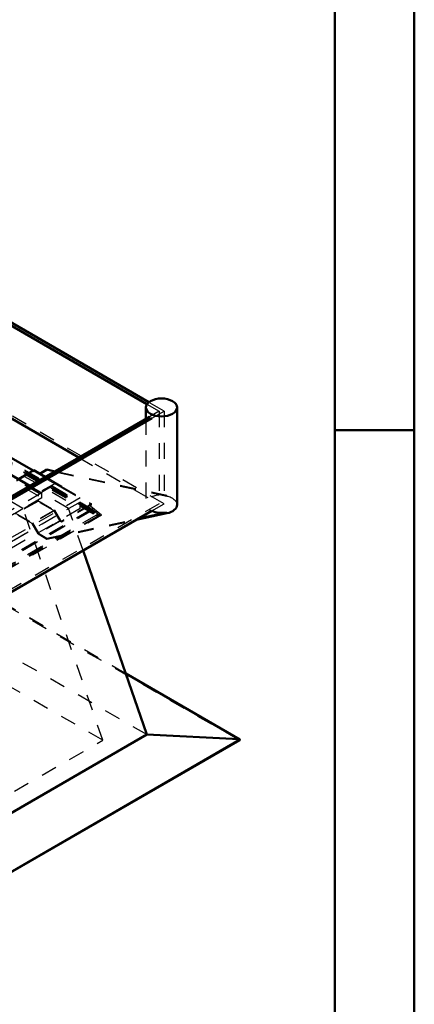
# Model space of a CAD drawing. Header units: millimetres. Extents: x 0 to 420, y 0 to 297.
# Tile 50 of 52: x 388 to 412, y 112 to 174. Entities that reach past the tile are written whole.
import ezdxf

# ---------------------------------------------------------------- set-up
doc = ezdxf.new("R2010")
doc.units = ezdxf.units.MM
doc.linetypes.add('Dashed', pattern=[2, 1, -1])
for name, color, linetype, lineweight in [('AM_0', 7, 'Continuous', 50), ('AM_4', 3, 'Continuous', 25), ('AM_9', 6, 'Dashed', 25)]:
    doc.layers.add(name, color=color, linetype=linetype, lineweight=lineweight)

# ---------------------------------------------------------------- blocks, each defined once
blk = doc.blocks.new('1_Drawing_frame_0_in_150180C2125Y2N4N_300Op0__1203')
at = {"layer": 'AM_0'}
for p, q in [((412.5, 289.5), (412.5, 7.5)), ((407.5, 284.5), (407.5, 12.5)), ((412.5, 148.5), (407.5, 148.5))]:
    blk.add_line(p, q, dxfattribs=at)
blk = doc.blocks.new('106_FGS300150180134U_0_in_150180C2125Y2N4N_300Op0__1203')
at = {"layer": 'AM_0'}
for p, q in [((395.63, 149.932), (395.63, 149.22)), ((397.591, 143.818), (397.591, 149.932)), ((388.577, 145.987), (387.61, 145.429)), ((389.303, 145.568), (388.577, 145.987)), ((389.408, 146.03), (388.955, 145.769)), ((389.915, 145.921), (389.408, 146.03)), ((395.022, 142.872), (396.953, 143.287)), ((395.183, 142.965), (396.953, 143.346))]:
    blk.add_line(p, q, dxfattribs=at)
blk.add_ellipse((396.61, 149.932), major_axis=(0.981, 0), ratio=0.577288, dxfattribs=at)
for centre, start_param, end_param in [((396.61, 143.818), 5.069269, 6.283185), ((396.61, 143.876), 4.036299, 5.069269)]:
    blk.add_ellipse(centre, major_axis=(0.981, 0), ratio=0.577288, start_param=start_param, end_param=end_param, dxfattribs=at)
at = {"layer": 'AM_4'}
blk.add_line((396.953, 143.287), (396.953, 143.346), dxfattribs=at)
at = {"layer": 'AM_9'}
for p, q in [((395.63, 149.22), (395.63, 143.876)), ((390.342, 144.968), (388.577, 145.987)), ((389.408, 145.972), (388.934, 145.698)), ((389.408, 145.972), (389.408, 146.03)), ((396.953, 144.348), (389.408, 145.972)), ((387.526, 145.323), (388.556, 145.917)), ((387.61, 145.429), (387.526, 145.381)), ((387.526, 145.381), (387.526, 145.323)), ((388.913, 144.58), (387.526, 145.381)), ((390.321, 144.898), (388.556, 145.917)), ((388.955, 145.769), (388.955, 145.769)), ((390.342, 144.968), (389.303, 145.568)), ((396.953, 144.406), (389.915, 145.921)), ((388.913, 144.522), (387.526, 145.323)), ((389.963, 145.187), (388.913, 144.58)), ((388.913, 144.522), (389.942, 145.116)), ((390.321, 144.898), (390.328, 144.902)), ((390.328, 144.96), (390.342, 144.968)), ((390.328, 144.902), (390.328, 144.96)), ((390.328, 144.96), (392.206, 143.876)), ((390.328, 144.902), (392.206, 143.818)), ((388.913, 144.58), (388.913, 144.522)), ((396.953, 144.348), (396.953, 144.406)), ((388.828, 144.094), (387.441, 143.294)), ((388.828, 144.036), (387.441, 143.236)), ((388.828, 144.036), (388.828, 144.094)), ((388.828, 144.094), (389.878, 143.488)), ((389.857, 143.442), (388.828, 144.036)), ((392.206, 143.876), (390.328, 142.792)), ((392.206, 143.818), (390.328, 142.734)), ((392.206, 143.818), (392.206, 143.876)), ((387.441, 143.294), (388.492, 142.688)), ((387.441, 143.236), (387.441, 143.294)), ((388.471, 142.641), (387.441, 143.236)), ((389.857, 143.442), (388.471, 142.641)), ((389.878, 143.488), (388.492, 142.688)), ((389.408, 141.722), (395.183, 142.965)), ((389.408, 141.663), (395.022, 142.872)), ((390.235, 142.787), (389.857, 143.442)), ((389.878, 143.488), (390.256, 142.833)), ((388.849, 141.986), (388.471, 142.641)), ((388.492, 142.688), (388.87, 142.033)), ((390.235, 142.787), (388.849, 141.986)), ((390.256, 142.833), (388.87, 142.033)), ((390.328, 142.734), (390.235, 142.787)), ((390.256, 142.833), (390.328, 142.792)), ((390.328, 142.792), (390.328, 142.734)), ((388.849, 141.986), (389.408, 141.663)), ((388.87, 142.033), (389.408, 141.722)), ((389.408, 141.663), (389.408, 141.722))]:
    blk.add_line(p, q, dxfattribs=at)
for centre, start_param, end_param in [((396.61, 143.876), 1.213916, 4.036299), ((396.61, 143.818), 0, 1.213916)]:
    blk.add_ellipse(centre, major_axis=(0.981, 0), ratio=0.577288, start_param=start_param, end_param=end_param, dxfattribs=at)
blk = doc.blocks.new('110_Flat_Glass_Skylight_300150180_13_0_in_150180C2125Y2N4N_300Op0__1203')
at = {"layer": 'AM_0'}
for p, q in [((372.064, 163.782), (395.698, 150.139)), ((395.81, 150.259), (372.225, 163.875)), ((372.064, 157.959), (391.416, 146.788)), ((395.846, 149.345), (372.881, 136.088)), ((372.983, 135.972), (395.997, 149.257)), ((373.046, 130.185), (395.997, 143.435))]:
    blk.add_line(p, q, dxfattribs=at)
at = {"layer": 'AM_9'}
for p, q in [((396.771, 143.882), (371.536, 158.45)), ((395.698, 150.139), (396.459, 149.699)), ((396.771, 149.705), (395.81, 150.259)), ((396.459, 149.699), (395.846, 149.345)), ((395.997, 149.257), (396.771, 149.705)), ((396.459, 149.699), (396.459, 143.876)), ((396.771, 149.705), (396.771, 143.882)), ((391.416, 146.788), (396.459, 143.876)), ((396.459, 143.876), (347.539, 115.635)), ((395.997, 143.435), (396.771, 143.882))]:
    blk.add_line(p, q, dxfattribs=at)
blk = doc.blocks.new('119_FGS300150180223U_0_in_150180C2125Y2N4N_300Op0__1203')
at = {"layer": 'AM_0'}
for p, q in [((355.098, 164.198), (388.336, 145.01)), ((369.594, 156.907), (388.543, 145.968))]:
    blk.add_line(p, q, dxfattribs=at)
at = {"layer": 'AM_9'}
for p, q in [((355, 164.899), (392.286, 143.374)), ((355.046, 164.855), (392.62, 143.164)), ((355.098, 165.011), (391.505, 143.993)), ((355.098, 164.946), (392.836, 143.16)), ((355.098, 164.774), (392.516, 143.173)), ((355.098, 164.745), (392.631, 143.078)), ((355.098, 164.605), (391.505, 143.588)), ((355.137, 164.784), (392.601, 143.157)), ((355.144, 164.894), (392.131, 143.543)), ((355.144, 164.876), (392.203, 143.483)), ((355.189, 164.823), (392.619, 143.215)), ((355.197, 164.933), (392.148, 143.601)), ((355.098, 163.877), (389.085, 144.257)), ((388.543, 145.968), (391.505, 144.257)), ((388.336, 145.01), (389.085, 144.578)), ((389.085, 144.578), (347.534, 120.591)), ((389.085, 144.257), (347.534, 120.271)), ((391.505, 144.257), (347.534, 118.874)), ((389.085, 144.257), (389.085, 144.578)), ((392.836, 143.16), (391.505, 144.257)), ((391.505, 143.993), (347.534, 118.61)), ((391.505, 143.588), (347.534, 118.204)), ((391.505, 143.993), (392.187, 143.431)), ((391.505, 143.588), (391.505, 143.993)), ((392.131, 143.543), (392.148, 143.601)), ((392.203, 143.483), (392.131, 143.543)), ((392.148, 143.601), (392.286, 143.488)), ((392.229, 143.546), (392.177, 143.516)), ((392.247, 143.544), (392.177, 143.516)), ((392.177, 143.516), (392.249, 143.456)), ((392.177, 143.516), (392.229, 143.486)), ((392.229, 143.546), (392.247, 143.544)), ((392.301, 143.486), (392.229, 143.546)), ((392.229, 143.486), (392.247, 143.544)), ((392.247, 143.544), (392.71, 143.163)), ((392.286, 143.488), (347.436, 117.597)), ((392.62, 143.224), (347.482, 117.167)), ((392.516, 143.173), (347.534, 117.206)), ((392.836, 143.16), (347.534, 117.008)), ((392.631, 143.078), (347.534, 117.044)), ((392.601, 143.112), (347.573, 117.118)), ((392.131, 143.489), (347.581, 117.771)), ((392.203, 143.43), (347.581, 117.67)), ((392.619, 143.11), (347.625, 117.136)), ((392.148, 143.487), (347.633, 117.789)), ((392.131, 143.489), (392.148, 143.487)), ((392.203, 143.43), (392.131, 143.489)), ((392.148, 143.487), (392.286, 143.374)), ((392.187, 143.431), (392.203, 143.483)), ((392.249, 143.456), (392.187, 143.431)), ((392.187, 143.431), (392.203, 143.43)), ((392.301, 143.426), (392.229, 143.486)), ((392.301, 143.486), (392.249, 143.456)), ((392.249, 143.456), (392.301, 143.426)), ((392.286, 143.488), (392.301, 143.486)), ((392.286, 143.374), (392.301, 143.426)), ((392.567, 143.194), (392.516, 143.173)), ((392.516, 143.173), (392.631, 143.078)), ((392.606, 143.225), (392.554, 143.195)), ((392.601, 143.157), (392.554, 143.195)), ((392.554, 143.195), (392.567, 143.194)), ((392.554, 143.151), (392.567, 143.194)), ((392.554, 143.151), (392.606, 143.121)), ((392.601, 143.112), (392.554, 143.151)), ((392.567, 143.194), (392.64, 143.134)), ((392.619, 143.215), (392.601, 143.157)), ((392.619, 143.11), (392.601, 143.112)), ((392.606, 143.225), (392.619, 143.215)), ((392.62, 143.224), (392.606, 143.225)), ((392.62, 143.164), (392.606, 143.121)), ((392.606, 143.121), (392.619, 143.11)), ((392.657, 143.193), (392.62, 143.224)), ((392.657, 143.132), (392.62, 143.164)), ((392.631, 143.078), (392.836, 143.16)), ((392.64, 143.134), (392.657, 143.193)), ((392.71, 143.163), (392.64, 143.134)), ((392.64, 143.134), (392.657, 143.132)), ((392.657, 143.193), (392.71, 143.163)), ((392.71, 143.163), (392.657, 143.132))]:
    blk.add_line(p, q, dxfattribs=at)
blk = doc.blocks.new('120_FGS30015018025101U_0_in_150180C2125Y2N4N_300Op0__1203')
at = {"layer": 'AM_0'}
for p, q in [((395.693, 129.382), (391.688, 140.947)), ((401.525, 129.08), (394.366, 133.213)), ((347.534, 101.58), (395.693, 129.382)), ((401.494, 129.089), (395.693, 129.382)), ((347.534, 97.871), (401.525, 129.039))]:
    blk.add_line(p, q, dxfattribs=at)
for points in [[(401.494, 129.089), (401.498, 129.088), (401.503, 129.088), (401.507, 129.087), (401.511, 129.086), (401.515, 129.085), (401.518, 129.083), (401.522, 129.082), (401.525, 129.08)], [(401.525, 129.08), (401.528, 129.078), (401.531, 129.076), (401.533, 129.074), (401.535, 129.072), (401.537, 129.069), (401.538, 129.067), (401.539, 129.065), (401.54, 129.062), (401.54, 129.06), (401.54, 129.057), (401.539, 129.054), (401.538, 129.052), (401.537, 129.05), (401.535, 129.047), (401.533, 129.045), (401.531, 129.043), (401.528, 129.041), (401.525, 129.039), (401.525, 129.039)]]:
    blk.add_lwpolyline(points, dxfattribs=at)
at = {"layer": 'AM_4'}
for p, q in [((401.494, 129.089), (394.37, 133.201)), ((347.534, 97.938), (401.494, 129.089))]:
    blk.add_line(p, q, dxfattribs=at)
at = {"layer": 'AM_9'}
for p, q in [((390.774, 143.588), (355.098, 164.183)), ((387.901, 143.588), (355.098, 162.525)), ((394.366, 133.213), (355.098, 155.882)), ((394.37, 133.201), (355.098, 155.872)), ((401.49, 129.03), (355.098, 155.812)), ((395.693, 129.382), (355.098, 152.816)), ((347.534, 120.284), (387.901, 143.588)), ((347.534, 118.626), (390.774, 143.588)), ((392.917, 129.03), (387.901, 143.588)), ((391.688, 140.947), (390.774, 143.588)), ((392.917, 129.03), (376.577, 138.463)), ((347.534, 102.831), (392.917, 129.03)), ((347.534, 97.883), (401.49, 129.03))]:
    blk.add_line(p, q, dxfattribs=at)
blk.add_lwpolyline([(401.525, 129.039), (401.522, 129.037), (401.518, 129.036), (401.515, 129.034), (401.511, 129.033), (401.507, 129.032), (401.503, 129.031), (401.498, 129.031), (401.494, 129.031), (401.49, 129.03)], dxfattribs=at)

msp = doc.modelspace()

# ---------------------------------------------------------------- block references
for name in ['1_Drawing_frame_0_in_150180C2125Y2N4N_300Op0__1203', '119_FGS300150180223U_0_in_150180C2125Y2N4N_300Op0__1203', '120_FGS30015018025101U_0_in_150180C2125Y2N4N_300Op0__1203', '110_Flat_Glass_Skylight_300150180_13_0_in_150180C2125Y2N4N_300Op0__1203', '106_FGS300150180134U_0_in_150180C2125Y2N4N_300Op0__1203']:
    msp.add_blockref(name, (0, 0))

doc.saveas('drawing.dxf')
